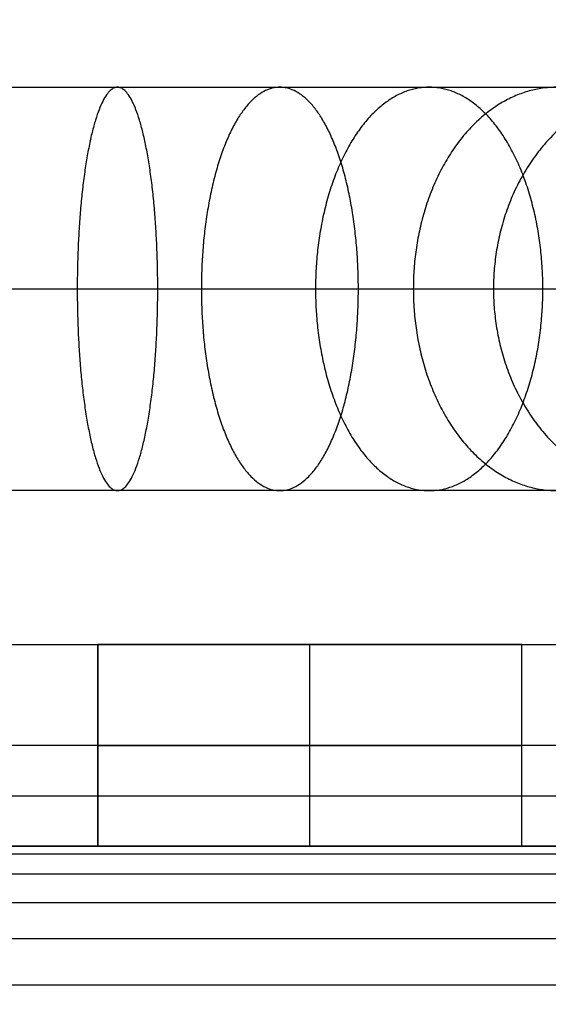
# Model space of a CAD drawing. Header units: millimetres. Extents: x -964 to -364, y -6 to 234.
# Tile 188 of 219: x -944.97 to -939.73, y 196.43 to 206.19. Entities that reach past the tile are written whole.
import ezdxf

# ---------------------------------------------------------------- set-up
doc = ezdxf.new("R2010")
doc.units = ezdxf.units.MM
doc.layers.add('Default', color=7, linetype='Continuous', true_color=0x000000)
doc.layers.add('Layer 01', color=7, linetype='Continuous', true_color=0x000000)

msp = doc.modelspace()

# ---------------------------------------------------------------- linework, layer by layer
at = {"layer": 'Default'}
for points, weights, knots in [([(-954.0713, 21.1278, 6.9832), (-954.0713, 9.6657, 6.9832), (-954.0713, -1.7965, 6.9832), (-954.0713, -1.8477, 6.9845), (-954.0713, -1.899, 6.9858), (-954.0713, -1.9496, 6.9897), (-954.0713, -2.0001, 6.9935), (-954.0713, -2.05, 6.9999), (-954.0713, -2.0998, 7.0062), (-954.0713, -2.1489, 7.015), (-954.0713, -2.1979, 7.0238), (-954.0713, -2.2461, 7.0349), (-954.0713, -2.2943, 7.046), (-954.0713, -2.3416, 7.0595), (-954.0713, -2.3889, 7.0729), (-954.0713, -2.4352, 7.0886), (-954.0713, -2.4815, 7.1043), (-954.0713, -2.5267, 7.1221), (-954.0713, -2.572, 7.14), (-954.0713, -2.6161, 7.16), (-954.0713, -2.6603, 7.18), (-954.0713, -2.7032, 7.202), (-954.0713, -2.7462, 7.224), (-954.0713, -2.788, 7.248), (-954.0713, -2.8297, 7.272), (-954.0713, -2.8701, 7.298), (-954.0713, -2.9106, 7.3239), (-954.0713, -2.9497, 7.3517), (-954.0713, -2.9887, 7.3795), (-954.0713, -3.0264, 7.4091), (-954.0713, -3.0641, 7.4387), (-954.0713, -3.1002, 7.4701), (-954.0713, -3.1364, 7.5014), (-954.0713, -3.171, 7.5344), (-954.0713, -3.2057, 7.5674), (-954.0713, -3.2387, 7.6021), (-954.0713, -3.2717, 7.6367), (-954.0713, -3.303, 7.6729), (-954.0713, -3.3344, 7.709), (-954.0713, -3.364, 7.7467), (-954.0713, -3.3936, 7.7844), (-954.0713, -3.4214, 7.8234), (-954.0713, -3.4492, 7.8625), (-954.0713, -3.4751, 7.903), (-954.0713, -3.5011, 7.9434), (-954.0713, -3.5251, 7.9851), (-954.0713, -3.5491, 8.0269), (-954.0713, -3.5711, 8.0699), (-954.0713, -3.5932, 8.1128), (-954.0713, -3.6131, 8.157), (-954.0713, -3.6331, 8.2011), (-954.0713, -3.651, 8.2464), (-954.0713, -3.6688, 8.2916), (-954.0713, -3.6845, 8.3379), (-954.0713, -3.7002, 8.3842), (-954.0713, -3.7136, 8.4315), (-954.0713, -3.7271, 8.4788), (-954.0713, -3.7382, 8.527), (-954.0713, -3.7494, 8.5752), (-954.0713, -3.7581, 8.6242), (-954.0713, -3.7669, 8.6733), (-954.0713, -3.7732, 8.7231), (-954.0713, -3.7796, 8.773), (-954.0713, -3.7834, 8.8236), (-954.0713, -3.7873, 8.8741), (-954.0713, -3.7886, 8.9254), (-954.0713, -3.7899, 8.9766), (-954.0713, -3.7899, 23.9482), (-954.0713, -3.7899, 38.9197), (-954.0713, -3.7862, 39.0355), (-954.0713, -3.7825, 39.1513), (-954.0713, -3.7715, 39.2658), (-954.0713, -3.7605, 39.3803), (-954.0713, -3.7424, 39.4932), (-954.0713, -3.7243, 39.606), (-954.0713, -3.6992, 39.717), (-954.0713, -3.6742, 39.828), (-954.0713, -3.6423, 39.9368), (-954.0713, -3.6104, 40.0456), (-954.0713, -3.5719, 40.1519), (-954.0713, -3.5334, 40.2582), (-954.0713, -3.4885, 40.3617), (-954.0713, -3.4435, 40.4652), (-954.0713, -3.3922, 40.5656), (-954.0713, -3.341, 40.666), (-954.0713, -3.2835, 40.7631), (-954.0713, -3.2261, 40.8601), (-954.0713, -3.1627, 40.9535), (-954.0713, -3.0993, 41.0468), (-954.0713, -3.0301, 41.1362), (-954.0713, -2.9609, 41.2256), (-954.0713, -2.886, 41.3107), (-954.0713, -2.8111, 41.3958), (-954.0713, -2.7307, 41.4764), (-954.0713, -2.6504, 41.5569), (-954.0713, -2.5647, 41.6326), (-954.0713, -2.479, 41.7083), (-954.0713, -2.3882, 41.7788), (-954.0713, -2.2973, 41.8493), (-954.0713, -2.2015, 41.9143), (-954.0713, -2.1056, 41.9794), (-954.0713, 99.8678, 106.5335), (-954.0713, 201.8412, 171.0876), (-954.0713, 201.937, 171.1526), (-954.0713, 202.0329, 171.2177), (-954.0713, 202.1237, 171.2882), (-954.0713, 202.2146, 171.3587), (-954.0713, 202.3003, 171.4344), (-954.0713, 202.386, 171.51), (-954.0713, 202.4663, 171.5906), (-954.0713, 202.5467, 171.6711), (-954.0713, 202.6215, 171.7562), (-954.0713, 202.6964, 171.8414), (-954.0713, 202.7656, 171.9307), (-954.0713, 202.8349, 172.0201), (-954.0713, 202.8983, 172.1135), (-954.0713, 202.9617, 172.2069), (-954.0713, 203.0191, 172.3039), (-954.0713, 203.0765, 172.4009), (-954.0713, 203.1278, 172.5014), (-954.0713, 203.1791, 172.6018), (-954.0713, 203.224, 172.7053), (-954.0713, 203.269, 172.8088), (-954.0713, 203.3075, 172.9151), (-954.0713, 203.346, 173.0214), (-954.0713, 203.3779, 173.1302), (-954.0713, 203.4097, 173.239), (-954.0713, 203.4348, 173.3499), (-954.0713, 203.4599, 173.4609), (-954.0713, 203.478, 173.5738), (-954.0713, 203.4961, 173.6867), (-954.0713, 203.5071, 173.8012), (-954.0713, 203.5181, 173.9156), (-954.0713, 203.5218, 174.0314), (-954.0713, 203.5255, 174.1472), (-954.0713, 203.5255, 187.7601), (-954.0713, 203.5255, 201.373), (-954.1131, 203.5255, 204.8946), (-951.6376, 203.5255, 207.3997), (-949.1621, 203.5255, 209.9048), (-945.6402, 203.5255, 209.9048), (-942.1183, 203.5255, 209.9048), (-939.6428, 203.5255, 207.3997), (-937.1673, 203.5255, 204.8946), (-937.2091, 203.5255, 201.373)], [1, 1, 1, 1, 1, 1, 1, 1, 1, 1, 1, 1, 1, 1, 1, 1, 1, 1, 1, 1, 1, 1, 1, 1, 1, 1, 1, 1, 1, 1, 1, 1, 1, 1, 1, 1, 1, 1, 1, 1, 1, 1, 1, 1, 1, 1, 1, 1, 1, 1, 1, 1, 1, 1, 1, 1, 1, 1, 1, 1, 1, 1, 1, 1, 1, 1, 1, 1, 1, 1, 1, 1, 1, 1, 1, 1, 1, 1, 1, 1, 1, 1, 1, 1, 1, 1, 1, 1, 1, 1, 1, 1, 1, 1, 1, 1, 1, 1, 1, 1, 1, 1, 1, 1, 1, 1, 1, 1, 1, 1, 1, 1, 1, 1, 1, 1, 1, 1, 1, 1, 1, 1, 1, 1, 1, 1, 1, 1, 1, 1, 1, 1, 1, 1, 1, 1, 1, 0.922739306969, 1, 0.922739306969, 1, 0.922739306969, 1, 0.922739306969, 1], [0, 0, 0, 1, 1, 2, 2, 3, 3, 4, 4, 5, 5, 6, 6, 7, 7, 8, 8, 9, 9, 10, 10, 11, 11, 12, 12, 13, 13, 14, 14, 15, 15, 16, 16, 17, 17, 18, 18, 19, 19, 20, 20, 21, 21, 22, 22, 23, 23, 24, 24, 25, 25, 26, 26, 27, 27, 28, 28, 29, 29, 30, 30, 31, 31, 32, 32, 33, 33, 34, 34, 35, 35, 36, 36, 37, 37, 38, 38, 39, 39, 40, 40, 41, 41, 42, 42, 43, 43, 44, 44, 45, 45, 46, 46, 47, 47, 48, 48, 49, 49, 50, 50, 51, 51, 52, 52, 53, 53, 54, 54, 55, 55, 56, 56, 57, 57, 58, 58, 59, 59, 60, 60, 61, 61, 62, 62, 63, 63, 64, 64, 65, 65, 66, 66, 67, 67, 68, 68, 68.669432, 68.669432, 69.338864, 69.338864, 70.008296, 70.008296, 70.677728, 70.677728, 70.677728]), ([(-943.9992, 205.5255, 209.7436), (-944.3979, 205.5255, 207.7838), (-944.3979, 203.5255, 207.7838), (-944.3979, 201.5255, 207.7838), (-943.9992, 201.5255, 209.7436)], [1, 0.707106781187, 1, 0.707106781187, 1], [6.283185, 6.283185, 6.283185, 9.424778, 9.424778, 12.566371, 12.566371, 12.566371]), ([(-943.9992, 205.5255, 209.7436), (-944.3979, 205.5255, 207.7838), (-944.3979, 203.5255, 207.7838), (-944.3979, 201.5255, 207.7838), (-943.9992, 201.5255, 209.7436)], [1, 0.707106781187, 1, 0.707106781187, 1], [6.283185, 6.283185, 6.283185, 9.424778, 9.424778, 12.566371, 12.566371, 12.566371]), ([(-943.9992, 201.5255, 209.7436), (-943.6004, 201.5255, 211.7034), (-943.6004, 203.5255, 211.7034), (-943.6004, 205.5255, 211.7034), (-943.9992, 205.5255, 209.7436)], [1, 0.707106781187, 1, 0.707106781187, 1], [0, 0, 0, 3.141593, 3.141593, 6.283185, 6.283185, 6.283185]), ([(-943.9992, 201.5255, 209.7436), (-943.6004, 201.5255, 211.7034), (-943.6004, 203.5255, 211.7034), (-943.6004, 205.5255, 211.7034), (-943.9992, 205.5255, 209.7436)], [1, 0.707106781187, 1, 0.707106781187, 1], [0, 0, 0, 3.141593, 3.141593, 6.283185, 6.283185, 6.283185]), ([(-942.3904, 205.5255, 209.2534), (-943.1682, 205.5255, 207.4108), (-943.1682, 203.5255, 207.4108), (-943.1682, 201.5255, 207.4108), (-942.3904, 201.5255, 209.2534)], [1, 0.707106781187, 1, 0.707106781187, 1], [6.283185, 6.283185, 6.283185, 9.424778, 9.424778, 12.566371, 12.566371, 12.566371]), ([(-942.3904, 205.5255, 209.2534), (-943.1682, 205.5255, 207.4108), (-943.1682, 203.5255, 207.4108), (-943.1682, 201.5255, 207.4108), (-942.3904, 201.5255, 209.2534)], [1, 0.707106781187, 1, 0.707106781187, 1], [6.283185, 6.283185, 6.283185, 9.424778, 9.424778, 12.566371, 12.566371, 12.566371]), ([(-942.3904, 201.5255, 209.2534), (-941.6127, 201.5255, 211.0959), (-941.6127, 203.5255, 211.0959), (-941.6127, 205.5255, 211.0959), (-942.3904, 205.5255, 209.2534)], [1, 0.707106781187, 1, 0.707106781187, 1], [0, 0, 0, 3.141593, 3.141593, 6.283185, 6.283185, 6.283185]), ([(-942.3904, 201.5255, 209.2534), (-941.6127, 201.5255, 211.0959), (-941.6127, 203.5255, 211.0959), (-941.6127, 205.5255, 211.0959), (-942.3904, 205.5255, 209.2534)], [1, 0.707106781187, 1, 0.707106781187, 1], [0, 0, 0, 3.141593, 3.141593, 6.283185, 6.283185, 6.283185]), ([(-940.911, 205.5255, 208.4536), (-942.0373, 205.5255, 206.801), (-942.0373, 203.5255, 206.801), (-942.0373, 201.5255, 206.801), (-940.911, 201.5255, 208.4536)], [1, 0.707106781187, 1, 0.707106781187, 1], [6.283185, 6.283185, 6.283185, 9.424778, 9.424778, 12.566371, 12.566371, 12.566371]), ([(-940.911, 205.5255, 208.4536), (-942.0373, 205.5255, 206.801), (-942.0373, 203.5255, 206.801), (-942.0373, 201.5255, 206.801), (-940.911, 201.5255, 208.4536)], [1, 0.707106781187, 1, 0.707106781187, 1], [6.283185, 6.283185, 6.283185, 9.424778, 9.424778, 12.566371, 12.566371, 12.566371]), ([(-939.6428, 205.5255, 207.3997), (-941.068, 205.5255, 205.9966), (-941.068, 203.5255, 205.9966), (-941.068, 201.5255, 205.9966), (-939.6428, 201.5255, 207.3997)], [1, 0.707106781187, 1, 0.707106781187, 1], [6.283185, 6.283185, 6.283185, 9.424778, 9.424778, 12.566371, 12.566371, 12.566371]), ([(-939.6428, 205.5255, 207.3997), (-941.068, 205.5255, 205.9966), (-941.068, 203.5255, 205.9966), (-941.068, 201.5255, 205.9966), (-939.6428, 201.5255, 207.3997)], [1, 0.707106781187, 1, 0.707106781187, 1], [6.283185, 6.283185, 6.283185, 9.424778, 9.424778, 12.566371, 12.566371, 12.566371]), ([(-940.911, 201.5255, 208.4536), (-939.7847, 201.5255, 210.1063), (-939.7847, 203.5255, 210.1063), (-939.7847, 205.5255, 210.1063), (-940.911, 205.5255, 208.4536)], [1, 0.707106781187, 1, 0.707106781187, 1], [0, 0, 0, 3.141593, 3.141593, 6.283185, 6.283185, 6.283185]), ([(-940.911, 201.5255, 208.4536), (-939.7847, 201.5255, 210.1063), (-939.7847, 203.5255, 210.1063), (-939.7847, 205.5255, 210.1063), (-940.911, 205.5255, 208.4536)], [1, 0.707106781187, 1, 0.707106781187, 1], [0, 0, 0, 3.141593, 3.141593, 6.283185, 6.283185, 6.283185]), ([(-938.604, 205.5255, 206.1191), (-940.2742, 205.5255, 205.019), (-940.2742, 203.5255, 205.019), (-940.2742, 201.5255, 205.019), (-938.604, 201.5255, 206.1191)], [1, 0.707106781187, 1, 0.707106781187, 1], [6.283185, 6.283185, 6.283185, 9.424778, 9.424778, 12.566371, 12.566371, 12.566371]), ([(-938.604, 205.5255, 206.1191), (-940.2742, 205.5255, 205.019), (-940.2742, 203.5255, 205.019), (-940.2742, 201.5255, 205.019), (-938.604, 201.5255, 206.1191)], [1, 0.707106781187, 1, 0.707106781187, 1], [6.283185, 6.283185, 6.283185, 9.424778, 9.424778, 12.566371, 12.566371, 12.566371])]:
    msp.add_rational_spline(points, weights, degree=2, knots=knots, dxfattribs=at)
for points, knots in [([(-954.0713, 205.5255, 201.373), (-954.0779, 205.5255, 201.9235), (-953.9818, 205.5255, 203.0367), (-953.5107, 205.5255, 204.6513), (-952.7285, 205.5255, 206.1404), (-951.6761, 205.5255, 207.4377), (-950.3913, 205.5255, 208.5055), (-948.9117, 205.5255, 209.3053), (-947.3027, 205.5255, 209.7956), (-945.6402, 205.5255, 209.9589), (-943.9777, 205.5255, 209.7956), (-942.3688, 205.5255, 209.3053), (-940.8891, 205.5255, 208.5055), (-939.6043, 205.5255, 207.4377), (-938.5519, 205.5255, 206.1404), (-937.7697, 205.5255, 204.6514), (-937.2986, 205.5255, 203.0367), (-937.2025, 205.5255, 201.9236), (-937.2091, 205.5255, 201.373)], [0, 0, 0, 0, 1.651589, 3.336142, 5.020695, 6.672283, 8.323872, 10.008425, 11.692978, 13.344566, 14.996155, 16.680708, 18.365261, 20.016849, 21.668438, 23.352991, 25.037544, 26.689132, 26.689132, 26.689132, 26.689132]), ([(-954.0713, 205.5255, 201.373), (-954.0779, 205.5255, 201.9235), (-953.9818, 205.5255, 203.0367), (-953.5107, 205.5255, 204.6513), (-952.7285, 205.5255, 206.1404), (-951.6761, 205.5255, 207.4377), (-950.3913, 205.5255, 208.5055), (-948.9117, 205.5255, 209.3053), (-947.3027, 205.5255, 209.7956), (-945.6402, 205.5255, 209.9589), (-943.9777, 205.5255, 209.7956), (-942.3688, 205.5255, 209.3053), (-940.8891, 205.5255, 208.5055), (-939.6043, 205.5255, 207.4377), (-938.5519, 205.5255, 206.1404), (-937.7697, 205.5255, 204.6514), (-937.2986, 205.5255, 203.0367), (-937.2025, 205.5255, 201.9236), (-937.2091, 205.5255, 201.373)], [0, 0, 0, 0, 1.651589, 3.336142, 5.020695, 6.672283, 8.323872, 10.008425, 11.692978, 13.344566, 14.996155, 16.680708, 18.365261, 20.016849, 21.668438, 23.352991, 25.037544, 26.689132, 26.689132, 26.689132, 26.689132]), ([(-956.0713, 203.5255, 201.373), (-956.0779, 203.5255, 202.0541), (-955.9558, 203.5255, 203.4309), (-955.3688, 203.5255, 205.4264), (-954.3977, 203.5255, 207.2655), (-953.0934, 203.5255, 208.8668), (-951.5029, 203.5255, 210.1837), (-949.6725, 203.5255, 211.1692), (-947.6831, 203.5255, 211.7722), (-945.6283, 203.5255, 211.9715), (-943.5738, 203.5255, 211.7675), (-941.5859, 203.5255, 211.16), (-939.7577, 203.5255, 210.1703), (-938.1701, 203.5255, 208.8498), (-936.8695, 203.5255, 207.2456), (-935.9026, 203.5255, 205.4044), (-935.32, 203.5255, 203.4074), (-935.2011, 203.5255, 202.0304), (-935.2093, 203.5255, 201.3493)], [0, 0, 0, 0, 1.651589, 3.336142, 5.020695, 6.672283, 8.323872, 10.008425, 11.692978, 13.344566, 14.996155, 16.680708, 18.365261, 20.016849, 21.668438, 23.352991, 25.037544, 26.689132, 26.689132, 26.689132, 26.689132]), ([(-956.0713, 203.5255, 201.373), (-956.0779, 203.5255, 202.0541), (-955.9558, 203.5255, 203.4309), (-955.3688, 203.5255, 205.4264), (-954.3977, 203.5255, 207.2655), (-953.0934, 203.5255, 208.8668), (-951.5029, 203.5255, 210.1837), (-949.6725, 203.5255, 211.1692), (-947.6831, 203.5255, 211.7722), (-945.6283, 203.5255, 211.9715), (-943.5738, 203.5255, 211.7675), (-941.5859, 203.5255, 211.16), (-939.7577, 203.5255, 210.1703), (-938.1701, 203.5255, 208.8498), (-936.8695, 203.5255, 207.2456), (-935.9026, 203.5255, 205.4044), (-935.32, 203.5255, 203.4074), (-935.2011, 203.5255, 202.0304), (-935.2093, 203.5255, 201.3493)], [0, 0, 0, 0, 1.651589, 3.336142, 5.020695, 6.672283, 8.323872, 10.008425, 11.692978, 13.344566, 14.996155, 16.680708, 18.365261, 20.016849, 21.668438, 23.352991, 25.037544, 26.689132, 26.689132, 26.689132, 26.689132]), ([(-952.0713, 203.5255, 201.373), (-952.0779, 203.5255, 201.7929), (-952.0077, 203.5255, 202.6426), (-951.6526, 203.5255, 203.8763), (-951.0593, 203.5255, 205.0153), (-950.2587, 203.5255, 206.0087), (-949.2797, 203.5255, 206.8273), (-948.1509, 203.5255, 207.4414), (-946.9223, 203.5255, 207.8189), (-945.6522, 203.5255, 207.9463), (-944.3815, 203.5255, 207.8236), (-943.1516, 203.5255, 207.4506), (-942.0205, 203.5255, 206.8406), (-941.0386, 203.5255, 206.0256), (-940.2344, 203.5255, 205.0352), (-939.6369, 203.5255, 203.8984), (-939.2773, 203.5255, 202.666), (-939.204, 203.5255, 201.8167), (-939.209, 203.5255, 201.3968)], [0, 0, 0, 0, 1.651589, 3.336142, 5.020695, 6.672283, 8.323872, 10.008425, 11.692978, 13.344566, 14.996155, 16.680708, 18.365261, 20.016849, 21.668438, 23.352991, 25.037544, 26.689132, 26.689132, 26.689132, 26.689132]), ([(-952.0713, 203.5255, 201.373), (-952.0779, 203.5255, 201.7929), (-952.0077, 203.5255, 202.6426), (-951.6526, 203.5255, 203.8763), (-951.0593, 203.5255, 205.0153), (-950.2587, 203.5255, 206.0087), (-949.2797, 203.5255, 206.8273), (-948.1509, 203.5255, 207.4414), (-946.9223, 203.5255, 207.8189), (-945.6522, 203.5255, 207.9463), (-944.3815, 203.5255, 207.8236), (-943.1516, 203.5255, 207.4506), (-942.0205, 203.5255, 206.8406), (-941.0386, 203.5255, 206.0256), (-940.2344, 203.5255, 205.0352), (-939.6369, 203.5255, 203.8984), (-939.2773, 203.5255, 202.666), (-939.204, 203.5255, 201.8167), (-939.209, 203.5255, 201.3968)], [0, 0, 0, 0, 1.651589, 3.336142, 5.020695, 6.672283, 8.323872, 10.008425, 11.692978, 13.344566, 14.996155, 16.680708, 18.365261, 20.016849, 21.668438, 23.352991, 25.037544, 26.689132, 26.689132, 26.689132, 26.689132]), ([(-937.2091, 201.5255, 201.373), (-937.2025, 201.5255, 201.9236), (-937.2986, 201.5255, 203.0367), (-937.7697, 201.5255, 204.6514), (-938.5519, 201.5255, 206.1404), (-939.6043, 201.5255, 207.4377), (-940.8891, 201.5255, 208.5055), (-942.3688, 201.5255, 209.3053), (-943.9777, 201.5255, 209.7956), (-945.6402, 201.5255, 209.9589), (-947.3027, 201.5255, 209.7956), (-948.9117, 201.5255, 209.3053), (-950.3913, 201.5255, 208.5055), (-951.6761, 201.5255, 207.4377), (-952.7285, 201.5255, 206.1404), (-953.5107, 201.5255, 204.6513), (-953.9818, 201.5255, 203.0367), (-954.0779, 201.5255, 201.9235), (-954.0713, 201.5255, 201.373)], [-26.689132, -26.689132, -26.689132, -26.689132, -25.037544, -23.352991, -21.668438, -20.016849, -18.365261, -16.680708, -14.996155, -13.344566, -11.692978, -10.008425, -8.323872, -6.672283, -5.020695, -3.336142, -1.651589, 0, 0, 0, 0]), ([(-937.2091, 201.5255, 201.373), (-937.2025, 201.5255, 201.9236), (-937.2986, 201.5255, 203.0367), (-937.7697, 201.5255, 204.6514), (-938.5519, 201.5255, 206.1404), (-939.6043, 201.5255, 207.4377), (-940.8891, 201.5255, 208.5055), (-942.3688, 201.5255, 209.3053), (-943.9777, 201.5255, 209.7956), (-945.6402, 201.5255, 209.9589), (-947.3027, 201.5255, 209.7956), (-948.9117, 201.5255, 209.3053), (-950.3913, 201.5255, 208.5055), (-951.6761, 201.5255, 207.4377), (-952.7285, 201.5255, 206.1404), (-953.5107, 201.5255, 204.6513), (-953.9818, 201.5255, 203.0367), (-954.0779, 201.5255, 201.9235), (-954.0713, 201.5255, 201.373)], [-26.689132, -26.689132, -26.689132, -26.689132, -25.037544, -23.352991, -21.668438, -20.016849, -18.365261, -16.680708, -14.996155, -13.344566, -11.692978, -10.008425, -8.323872, -6.672283, -5.020695, -3.336142, -1.651589, 0, 0, 0, 0])]:
    msp.add_open_spline(points, degree=3, knots=knots, dxfattribs=at)
at = {"layer": 'Layer 01'}
for p, q in [((-953.4528, 200, 5), (-942.7334, 200, 5)), ((-944.1931, 200, 7), (-939.9931, 200, 7)), ((-942.0931, 200, 9.1), (-942.0931, 200, 4.9)), ((-942.0931, 198, 4.9), (-942.0931, 200, 4.9)), ((-942.0931, 198, 9.1), (-942.0931, 200, 9.1)), ((-941.4528, 200, 5), (-764.0931, 200, 5)), ((-764.0931, 199), (-963.0931, 199)), ((-953.4528, 198, 5), (-942.7334, 198, 5)), ((-944.1931, 198, 7), (-939.9931, 198, 7)), ((-942.0931, 198, 9.1), (-942.0931, 198, 4.9)), ((-941.4528, 198, 5), (-764.0931, 198, 5))]:
    msp.add_line(p, q, dxfattribs=at)
at = {"layer": 'Layer 01', "extrusion": (0, 1, 0)}
for start, end in [(180, 0), (0, 180)]:
    msp.add_arc((942.0931, 7, 199), 2.1, start, end, dxfattribs=at)
at = {"layer": 'Layer 01'}
for points, degree in [([(-964.0931, 200, 10), (-864.0931, 200, 10), (-764.0931, 200, 10)], 2), ([(-963.0931, 200), (-863.5931, 200), (-764.0931, 200)], 2), ([(-944.1931, 198, 7), (-944.1931, 199, 7), (-944.1931, 200, 7)], 2), ([(-944.1931, 200, 7), (-944.1931, 199, 7), (-944.1931, 198, 7)], 2), ([(-942.0931, 198, 4.9), (-942.0931, 199, 4.9), (-942.0931, 200, 4.9)], 2), ([(-942.0931, 198, 9.1), (-942.0931, 199, 9.1), (-942.0931, 200, 9.1)], 2), ([(-939.9931, 198, 7), (-939.9931, 199, 7), (-939.9931, 200, 7)], 2), ([(-964.0931, 198.5, 14.5), (-864.0931, 198.5, 14.5), (-764.0931, 198.5, 14.5)], 2), ([(-764.0931, 198, 10), (-830.7598, 198, 10), (-897.4264, 198, 10), (-964.0931, 198, 10)], 3), ([(-764.0931, 198), (-863.5931, 198), (-963.0931, 198)], 2), ([(-964.0931, 197.9264, 11.1234), (-864.0931, 197.9264, 11.1234), (-764.0931, 197.9264, 11.1234)], 2), ([(-964.0931, 197.7276, 11.9925), (-864.0931, 197.7276, 11.9925), (-764.0931, 197.7276, 11.9925)], 2), ([(-964.0931, 197.4413, 12.6273), (-864.0931, 197.4413, 12.6273), (-764.0931, 197.4413, 12.6273)], 2), ([(-964.0931, 197.0858, 13.0858), (-864.0931, 197.0858, 13.0858), (-764.0931, 197.0858, 13.0858)], 2), ([(-964.0931, 196.6273, 13.4413), (-864.0931, 196.6273, 13.4413), (-764.0931, 196.6273, 13.4413)], 2)]:
    msp.add_open_spline(points, degree=degree, dxfattribs=at)
for points, weights, knots in [([(-939.9931, 200, 7), (-939.9931, 200, 4.9), (-942.0931, 200, 4.9), (-944.1931, 200, 4.9), (-944.1931, 200, 7), (-944.1931, 200, 9.1), (-942.0931, 200, 9.1), (-939.9931, 200, 9.1), (-939.9931, 200, 7)], [1, 0.707106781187, 1, 0.707106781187, 1, 0.707106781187, 1, 0.707106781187, 1], [0, 0, 0, 3.298672, 3.298672, 6.597345, 6.597345, 9.896017, 9.896017, 13.194689, 13.194689, 13.194689]), ([(-939.9931, 200, 7), (-939.9931, 200, 4.9), (-942.0931, 200, 4.9), (-944.1931, 200, 4.9), (-944.1931, 200, 7)], [1, 0.707106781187, 1, 0.707106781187, 1], [0, 0, 0, 4.2, 4.2, 8.4, 8.4, 8.4]), ([(-939.9931, 200, 7), (-939.9931, 200, 9.1), (-942.0931, 200, 9.1), (-944.1931, 200, 9.1), (-944.1931, 200, 7)], [1, 0.707106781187, 1, 0.707106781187, 1], [-8.4, -8.4, -8.4, -4.2, -4.2, 0, 0, 0]), ([(-939.9931, 199, 7), (-939.9931, 199, 4.9), (-942.0931, 199, 4.9), (-944.1931, 199, 4.9), (-944.1931, 199, 7), (-944.1931, 199, 9.1), (-942.0931, 199, 9.1), (-939.9931, 199, 9.1), (-939.9931, 199, 7)], [1, 0.707106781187, 1, 0.707106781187, 1, 0.707106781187, 1, 0.707106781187, 1], [0, 0, 0, 3.298672, 3.298672, 6.597345, 6.597345, 9.896017, 9.896017, 13.194689, 13.194689, 13.194689]), ([(-939.9931, 198, 7), (-939.9931, 198, 4.9), (-942.0931, 198, 4.9), (-944.1931, 198, 4.9), (-944.1931, 198, 7), (-944.1931, 198, 9.1), (-942.0931, 198, 9.1), (-939.9931, 198, 9.1), (-939.9931, 198, 7)], [1, 0.707106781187, 1, 0.707106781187, 1, 0.707106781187, 1, 0.707106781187, 1], [0, 0, 0, 3.298672, 3.298672, 6.597345, 6.597345, 9.896017, 9.896017, 13.194689, 13.194689, 13.194689]), ([(-944.1931, 198, 7), (-944.1931, 198, 4.9), (-942.0931, 198, 4.9), (-939.9931, 198, 4.9), (-939.9931, 198, 7)], [1, 0.707106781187, 1, 0.707106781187, 1], [0, 0, 0, 4.2, 4.2, 8.4, 8.4, 8.4]), ([(-944.1931, 198, 7), (-944.1931, 198, 9.1), (-942.0931, 198, 9.1), (-939.9931, 198, 9.1), (-939.9931, 198, 7)], [1, 0.707106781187, 1, 0.707106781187, 1], [-8.4, -8.4, -8.4, -4.2, -4.2, 0, 0, 0])]:
    msp.add_rational_spline(points, weights, degree=2, knots=knots, dxfattribs=at)
msp.add_open_spline([(-939.9931, 198, 7), (-939.9931, 198.1807, 7), (-939.9931, 198.3615, 7), (-939.9931, 199.1807, 7), (-939.9931, 200, 7)], degree=2, knots=[0, 0, 0, 0.361474, 0.361474, 2, 2, 2], dxfattribs=at)

doc.saveas('drawing.dxf')
